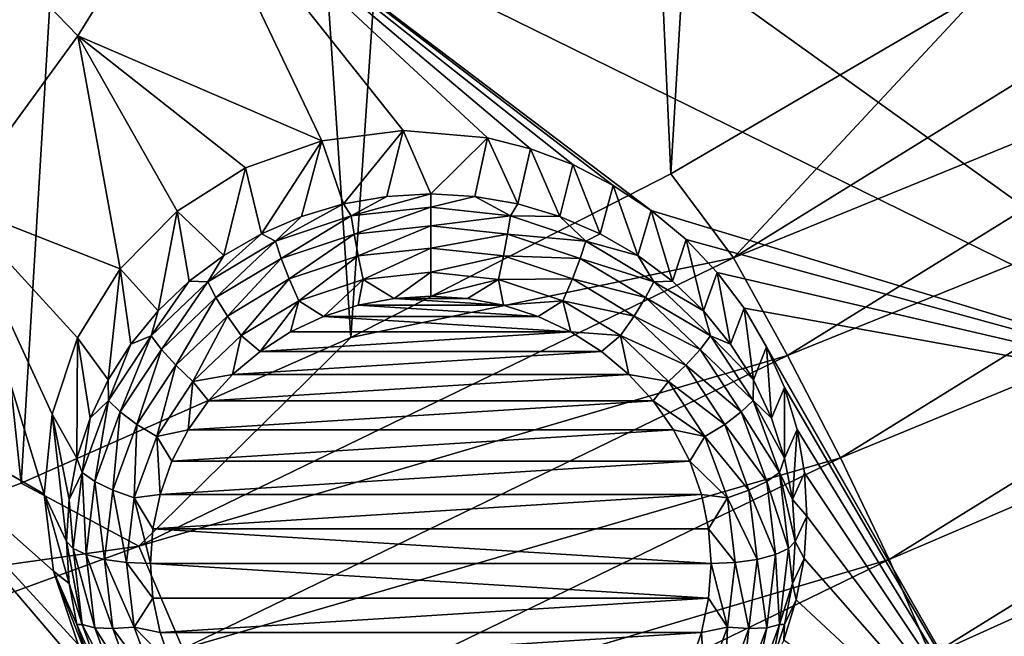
# Model space of a CAD drawing. Header units: metres. Extents: x -24 to 24, y -256 to 25.
# Tile 58 of 256: x 8.74 to 12.22, y -241.97 to -239.8. Entities that reach past the tile are written whole.
import ezdxf

# ---------------------------------------------------------------- set-up
doc = ezdxf.new("R2010")
doc.units = ezdxf.units.M
doc.layers.add('solid_DOMO_KURZ_SW0002', color=7, linetype='CONTINUOUS')

msp = doc.modelspace()

# ---------------------------------------------------------------- linework, layer by layer
at = {"layer": 'solid_DOMO_KURZ_SW0002'}
for points in [[(11.700632, -229.286209, 175.78566), (10.602517, -230.708878, 176.247604), (11.040858, -240.339691, 179.279007)], [(11.700632, -229.286209, 175.78566), (11.040858, -240.339691, 179.279007), (12.133019, -239.700943, 179.063797)], [(10.602517, -230.708878, 176.247604), (9.314001, -231.979187, 176.662155), (9.910913, -240.917206, 179.47403)], [(10.602517, -230.708878, 176.247604), (9.910913, -240.917206, 179.47403), (11.040858, -240.339691, 179.279007)], [(9.314001, -231.979187, 176.662155), (7.85866, -233.07399, 177.020981), (8.747462, -241.431335, 179.64798)], [(9.314001, -231.979187, 176.662155), (8.747462, -241.431335, 179.64798), (9.910913, -240.917206, 179.47403)], [(7.85866, -233.07399, 177.020981), (7.553982, -241.880569, 179.800247), (8.747462, -241.431335, 179.64798)], [(13.286544, -241.170624, 136.550781), (9.335132, -239.228912, 136.470642), (9.675001, -238.581375, 136.266464)], [(14.030229, -239.594742, 136.053894), (13.286544, -241.170624, 136.550781), (9.675001, -238.581375, 136.266464)], [(8.580786, -239.473785, 137.080795), (9.335132, -239.228912, 136.470642), (8.947693, -239.851654, 136.666992)], [(9.808752, -240.222717, 136.644531), (8.947693, -239.851654, 136.666992), (9.335132, -239.228912, 136.470642)], [(10.971951, -240.468475, 136.573013), (9.335132, -239.228912, 136.470642), (13.286544, -241.170624, 136.550781)], [(10.095893, -240.186218, 136.601639), (9.808752, -240.222717, 136.644531), (9.335132, -239.228912, 136.470642)], [(10.394333, -240.212311, 136.573242), (10.095893, -240.186218, 136.601639), (9.335132, -239.228912, 136.470642)], [(10.545276, -240.250671, 136.565475), (10.394333, -240.212311, 136.573242), (9.335132, -239.228912, 136.470642)], [(10.694513, -240.306732, 136.562668), (10.545276, -240.250671, 136.565475), (9.335132, -239.228912, 136.470642)], [(10.837928, -240.379852, 136.56517), (10.694513, -240.306732, 136.562668), (9.335132, -239.228912, 136.470642)], [(10.971951, -240.468475, 136.573013), (10.837928, -240.379852, 136.56517), (9.335132, -239.228912, 136.470642)], [(11.261675, -240.6353, 179.338104), (13.235874, -239.414108, 178.926651), (12.133019, -239.700943, 179.063797)], [(13.460797, -239.738922, 178.924316), (13.235874, -239.414108, 178.926651), (11.261675, -240.6353, 179.338104)], [(8.580786, -239.473785, 137.080795), (8.947693, -239.851654, 136.666992), (8.514648, -240.446472, 136.854538)], [(11.261675, -240.6353, 179.338104), (12.133019, -239.700943, 179.063797), (11.040858, -240.339691, 179.279007)], [(11.453058, -240.980911, 179.343201), (13.460797, -239.738922, 178.924316), (11.261675, -240.6353, 179.338104)], [(13.680075, -240.07933, 178.851334), (13.460797, -239.738922, 178.924316), (11.453058, -240.980911, 179.343201)], [(9.096699, -240.673996, 136.833908), (8.514648, -240.446472, 136.854538), (8.947693, -239.851654, 136.666992)], [(9.29848, -240.470535, 136.763611), (9.096699, -240.673996, 136.833908), (8.947693, -239.851654, 136.666992)], [(9.539886, -240.318344, 136.699371), (9.29848, -240.470535, 136.763611), (8.947693, -239.851654, 136.666992)], [(9.808752, -240.222717, 136.644531), (9.539886, -240.318344, 136.699371), (8.947693, -239.851654, 136.666992)], [(11.639638, -241.34169, 179.277512), (13.680075, -240.07933, 178.851334), (11.453058, -240.980911, 179.343201)], [(13.88184, -240.419403, 178.704193), (13.680075, -240.07933, 178.851334), (11.639638, -241.34169, 179.277512)], [(9.885784, -240.445572, 136.135788), (9.808752, -240.222717, 136.644531), (10.095893, -240.186218, 136.601639)], [(9.885784, -240.445572, 136.135788), (10.095893, -240.186218, 136.601639), (10.038568, -240.418869, 136.127365)], [(10.038568, -240.418869, 136.127365), (10.095893, -240.186218, 136.601639), (10.193614, -240.409927, 136.124542)], [(10.193614, -240.409927, 136.124542), (10.095893, -240.186218, 136.601639), (10.394333, -240.212311, 136.573242)], [(10.193614, -240.409927, 136.124542), (10.394333, -240.212311, 136.573242), (10.34866, -240.418869, 136.127365)], [(10.34866, -240.418869, 136.127365), (10.394333, -240.212311, 136.573242), (10.501445, -240.445572, 136.135788)], [(10.501445, -240.445572, 136.135788), (10.394333, -240.212311, 136.573242), (10.545276, -240.250671, 136.565475)], [(9.595843, -240.550446, 136.168854), (9.539886, -240.318344, 136.699371), (9.808752, -240.222717, 136.644531)], [(9.595843, -240.550446, 136.168854), (9.808752, -240.222717, 136.644531), (9.737488, -240.489655, 136.149673)], [(9.737488, -240.489655, 136.149673), (9.808752, -240.222717, 136.644531), (9.885784, -240.445572, 136.135788)], [(10.501445, -240.445572, 136.135788), (10.545276, -240.250671, 136.565475), (10.64974, -240.489655, 136.149673)], [(10.64974, -240.489655, 136.149673), (10.545276, -240.250671, 136.565475), (10.694513, -240.306732, 136.562668)], [(10.64974, -240.489655, 136.149673), (10.694513, -240.306732, 136.562668), (10.791385, -240.550446, 136.168854)], [(10.791385, -240.550446, 136.168854), (10.694513, -240.306732, 136.562668), (10.837928, -240.379852, 136.56517)], [(9.462915, -240.62709, 136.193008), (9.29848, -240.470535, 136.763611), (9.539886, -240.318344, 136.699371)], [(9.462915, -240.62709, 136.193008), (9.539886, -240.318344, 136.699371), (9.595843, -240.550446, 136.168854)], [(11.261675, -240.6353, 179.338104), (11.040858, -240.339691, 179.279007), (9.910913, -240.917206, 179.47403)], [(10.791385, -240.550446, 136.168854), (10.837928, -240.379852, 136.56517), (10.924313, -240.62709, 136.193008)], [(10.924313, -240.62709, 136.193008), (10.837928, -240.379852, 136.56517), (10.971951, -240.468475, 136.573013)], [(9.912676, -240.487427, 136.063049), (9.885784, -240.445572, 136.135788), (10.038568, -240.418869, 136.127365)], [(9.912676, -240.487427, 136.063049), (10.038568, -240.418869, 136.127365), (10.193614, -240.409927, 136.124542)], [(10.193614, -240.457245, 136.053543), (9.912676, -240.487427, 136.063049), (10.193614, -240.409927, 136.124542)], [(10.193614, -240.457245, 136.053543), (10.193614, -240.409927, 136.124542), (10.34866, -240.418869, 136.127365)], [(10.474552, -240.487427, 136.063049), (10.193614, -240.457245, 136.053543), (10.34866, -240.418869, 136.127365)], [(10.474552, -240.487427, 136.063049), (10.34866, -240.418869, 136.127365), (10.501445, -240.445572, 136.135788)], [(11.811316, -241.700607, 179.137115), (13.88184, -240.419403, 178.704193), (11.639638, -241.34169, 179.277512)], [(14.054807, -240.741638, 178.486633), (13.88184, -240.419403, 178.704193), (11.811316, -241.700607, 179.137115)], [(8.829217, -241.469574, 137.041351), (8.038203, -241.01033, 137.032318), (8.514648, -240.446472, 136.854538)], [(8.856812, -241.187683, 136.976135), (8.829217, -241.469574, 137.041351), (8.514648, -240.446472, 136.854538)], [(8.946834, -240.917892, 136.906082), (8.856812, -241.187683, 136.976135), (8.514648, -240.446472, 136.854538)], [(9.096699, -240.673996, 136.833908), (8.946834, -240.917892, 136.906082), (8.514648, -240.446472, 136.854538)], [(9.645824, -240.576477, 136.091141), (9.737488, -240.489655, 136.149673), (9.885784, -240.445572, 136.135788)], [(9.912676, -240.487427, 136.063049), (9.645824, -240.576477, 136.091141), (9.885784, -240.445572, 136.135788)], [(10.474552, -240.487427, 136.063049), (10.501445, -240.445572, 136.135788), (10.64974, -240.489655, 136.149673)], [(9.230809, -240.823196, 136.254852), (9.096699, -240.673996, 136.833908), (9.29848, -240.470535, 136.763611)], [(9.230809, -240.823196, 136.254852), (9.29848, -240.470535, 136.763611), (9.340643, -240.718445, 136.221817)], [(9.340643, -240.718445, 136.221817), (9.29848, -240.470535, 136.763611), (9.462915, -240.62709, 136.193008)], [(9.645824, -240.576477, 136.091141), (9.595843, -240.550446, 136.168854), (9.737488, -240.489655, 136.149673)], [(9.665827, -240.637802, 136.03476), (9.645824, -240.576477, 136.091141), (9.912676, -240.487427, 136.063049)], [(9.922935, -240.552002, 136.007721), (9.665827, -240.637802, 136.03476), (9.912676, -240.487427, 136.063049)], [(9.922935, -240.552002, 136.007721), (9.912676, -240.487427, 136.063049), (10.193614, -240.457245, 136.053543)], [(10.193614, -240.522919, 135.998535), (9.922935, -240.552002, 136.007721), (10.193614, -240.457245, 136.053543)], [(10.193614, -240.522919, 135.998535), (10.193614, -240.457245, 136.053543), (10.474552, -240.487427, 136.063049)], [(10.464294, -240.552002, 136.007721), (10.193614, -240.522919, 135.998535), (10.474552, -240.487427, 136.063049)], [(10.464294, -240.552002, 136.007721), (10.474552, -240.487427, 136.063049), (10.741404, -240.576477, 136.091141)], [(10.741404, -240.576477, 136.091141), (10.474552, -240.487427, 136.063049), (10.64974, -240.489655, 136.149673)], [(10.741404, -240.576477, 136.091141), (10.64974, -240.489655, 136.149673), (10.791385, -240.550446, 136.168854)], [(10.924313, -240.62709, 136.193008), (10.971951, -240.468475, 136.573013), (11.046585, -240.718445, 136.221817)], [(11.094687, -240.57132, 136.58606), (10.971951, -240.468475, 136.573013), (13.286544, -241.170624, 136.550781)], [(11.046585, -240.718445, 136.221817), (10.971951, -240.468475, 136.573013), (11.094687, -240.57132, 136.58606)], [(9.937315, -240.628998, 135.973038), (9.922935, -240.552002, 136.007721), (10.193614, -240.522919, 135.998535)], [(10.193614, -240.601456, 135.964355), (9.937315, -240.628998, 135.973038), (10.193614, -240.522919, 135.998535)], [(10.193614, -240.601456, 135.964355), (10.193614, -240.522919, 135.998535), (10.464294, -240.552002, 136.007721)], [(9.406443, -240.71994, 136.136368), (9.462915, -240.62709, 136.193008), (9.595843, -240.550446, 136.168854)], [(9.645824, -240.576477, 136.091141), (9.406443, -240.71994, 136.136368), (9.595843, -240.550446, 136.168854)], [(9.693868, -240.710251, 135.998657), (9.665827, -240.637802, 136.03476), (9.922935, -240.552002, 136.007721)], [(9.937315, -240.628998, 135.973038), (9.693868, -240.710251, 135.998657), (9.922935, -240.552002, 136.007721)], [(10.449913, -240.628998, 135.973038), (10.193614, -240.601456, 135.964355), (10.464294, -240.552002, 136.007721)], [(10.449913, -240.628998, 135.973038), (10.464294, -240.552002, 136.007721), (10.721401, -240.637802, 136.03476)], [(10.721401, -240.637802, 136.03476), (10.464294, -240.552002, 136.007721), (10.741404, -240.576477, 136.091141)], [(10.741404, -240.576477, 136.091141), (10.791385, -240.550446, 136.168854), (10.924313, -240.62709, 136.193008)], [(9.435185, -240.776016, 136.078339), (9.406443, -240.71994, 136.136368), (9.645824, -240.576477, 136.091141)], [(9.665827, -240.637802, 136.03476), (9.435185, -240.776016, 136.078339), (9.645824, -240.576477, 136.091141)], [(10.721401, -240.637802, 136.03476), (10.741404, -240.576477, 136.091141), (10.980785, -240.71994, 136.136368)], [(10.980785, -240.71994, 136.136368), (10.741404, -240.576477, 136.091141), (10.924313, -240.62709, 136.193008)], [(11.046585, -240.718445, 136.221817), (11.094687, -240.57132, 136.58606), (11.15642, -240.823196, 136.254852)], [(11.204442, -240.686905, 136.60408), (11.094687, -240.57132, 136.58606), (13.286544, -241.170624, 136.550781)], [(11.15642, -240.823196, 136.254852), (11.094687, -240.57132, 136.58606), (11.204442, -240.686905, 136.60408)], [(9.406443, -240.71994, 136.136368), (9.340643, -240.718445, 136.221817), (9.462915, -240.62709, 136.193008)], [(9.937315, -240.628998, 135.973038), (9.727659, -240.787903, 135.985733), (9.693868, -240.710251, 135.998657)], [(9.937315, -240.628998, 135.973038), (9.954645, -240.712143, 135.961853), (9.727659, -240.787903, 135.985733)], [(10.193614, -240.601456, 135.964355), (9.954645, -240.712143, 135.961853), (9.937315, -240.628998, 135.973038)], [(10.193614, -240.601456, 135.964355), (10.193614, -240.686462, 135.953751), (9.954645, -240.712143, 135.961853)], [(10.449913, -240.628998, 135.973038), (10.193614, -240.686462, 135.953751), (10.193614, -240.601456, 135.964355)], [(10.449913, -240.628998, 135.973038), (10.432583, -240.712143, 135.961853), (10.193614, -240.686462, 135.953751)], [(10.693361, -240.710251, 135.998657), (10.432583, -240.712143, 135.961853), (10.449913, -240.628998, 135.973038)], [(10.693361, -240.710251, 135.998657), (10.449913, -240.628998, 135.973038), (10.721401, -240.637802, 136.03476)], [(10.980785, -240.71994, 136.136368), (10.924313, -240.62709, 136.193008), (11.046585, -240.718445, 136.221817)], [(9.162776, -241.653, 179.682388), (11.261675, -240.6353, 179.338104), (9.910913, -240.917206, 179.47403)], [(11.453058, -240.980911, 179.343201), (11.261675, -240.6353, 179.338104), (9.162776, -241.653, 179.682388)], [(9.475479, -240.841125, 136.039917), (9.435185, -240.776016, 136.078339), (9.665827, -240.637802, 136.03476)], [(9.693868, -240.710251, 135.998657), (9.475479, -240.841125, 136.039917), (9.665827, -240.637802, 136.03476)], [(10.693361, -240.710251, 135.998657), (10.721401, -240.637802, 136.03476), (10.952043, -240.776016, 136.078339)], [(10.952043, -240.776016, 136.078339), (10.721401, -240.637802, 136.03476), (10.980785, -240.71994, 136.136368)], [(9.054657, -241.066589, 136.331589), (8.946834, -240.917892, 136.906082), (9.096699, -240.673996, 136.833908)], [(9.054657, -241.066589, 136.331589), (9.096699, -240.673996, 136.833908), (9.135015, -240.939819, 136.291611)], [(9.135015, -240.939819, 136.291611), (9.096699, -240.673996, 136.833908), (9.230809, -240.823196, 136.254852)], [(9.954645, -240.712143, 135.961853), (10.193614, -240.686462, 135.953751), (10.064445, -240.778992, 135.970123)], [(10.193614, -240.686462, 135.953751), (10.193616, -240.77092, 135.967575), (10.064445, -240.778992, 135.970123)], [(10.193614, -240.686462, 135.953751), (10.432583, -240.712143, 135.961853), (10.193616, -240.77092, 135.967575)], [(11.15642, -240.823196, 136.254852), (11.204442, -240.686905, 136.60408), (11.252213, -240.939819, 136.291611)], [(11.299683, -240.813583, 136.62674), (11.204442, -240.686905, 136.60408), (13.286544, -241.170624, 136.550781)], [(11.252213, -240.939819, 136.291611), (11.204442, -240.686905, 136.60408), (11.299683, -240.813583, 136.62674)], [(9.206532, -240.910599, 136.196472), (9.230809, -240.823196, 136.254852), (9.340643, -240.718445, 136.221817)], [(9.406443, -240.71994, 136.136368), (9.206532, -240.910599, 136.196472), (9.340643, -240.718445, 136.221817)], [(9.242575, -240.959717, 136.136261), (9.206532, -240.910599, 136.196472), (9.406443, -240.71994, 136.136368)], [(9.435185, -240.776016, 136.078339), (9.242575, -240.959717, 136.136261), (9.406443, -240.71994, 136.136368)], [(9.693868, -240.710251, 135.998657), (9.524038, -240.909912, 136.0242), (9.475479, -240.841125, 136.039917)], [(9.693868, -240.710251, 135.998657), (9.727659, -240.787903, 135.985733), (9.524038, -240.909912, 136.0242)], [(9.727659, -240.787903, 135.985733), (9.954645, -240.712143, 135.961853), (9.814939, -240.842789, 135.990234)], [(9.954645, -240.712143, 135.961853), (9.9375, -240.803085, 135.977722), (9.814939, -240.842789, 135.990234)], [(9.954645, -240.712143, 135.961853), (10.064445, -240.778992, 135.970123), (9.9375, -240.803085, 135.977722)], [(10.432583, -240.712143, 135.961853), (10.322786, -240.778992, 135.970123), (10.193616, -240.77092, 135.967575)], [(10.432583, -240.712143, 135.961853), (10.449733, -240.803085, 135.977722), (10.322786, -240.778992, 135.970123)], [(10.693361, -240.710251, 135.998657), (10.659569, -240.787903, 135.985733), (10.432583, -240.712143, 135.961853)], [(10.432583, -240.712143, 135.961853), (10.659569, -240.787903, 135.985733), (10.449733, -240.803085, 135.977722)], [(10.911749, -240.841125, 136.039917), (10.659569, -240.787903, 135.985733), (10.693361, -240.710251, 135.998657)], [(10.911749, -240.841125, 136.039917), (10.693361, -240.710251, 135.998657), (10.952043, -240.776016, 136.078339)], [(10.952043, -240.776016, 136.078339), (10.980785, -240.71994, 136.136368), (11.180696, -240.910599, 136.196472)], [(10.980785, -240.71994, 136.136368), (11.046585, -240.718445, 136.221817), (11.15642, -240.823196, 136.254852)], [(11.180696, -240.910599, 136.196472), (10.980785, -240.71994, 136.136368), (11.15642, -240.823196, 136.254852)], [(11.95849, -242.039124, 178.925369), (14.054807, -240.741638, 178.486633), (11.811316, -241.700607, 179.137115)], [(14.190217, -241.029724, 178.209641), (14.054807, -240.741638, 178.486633), (11.95849, -242.039124, 178.925369)], [(9.293101, -241.01506, 136.094757), (9.242575, -240.959717, 136.136261), (9.435185, -240.776016, 136.078339)], [(9.475479, -240.841125, 136.039917), (9.293101, -241.01506, 136.094757), (9.435185, -240.776016, 136.078339)], [(9.524038, -240.909912, 136.0242), (9.727659, -240.787903, 135.985733), (9.591232, -240.966019, 136.029099)], [(9.727659, -240.787903, 135.985733), (9.698849, -240.8974, 136.007462), (9.591232, -240.966019, 136.029099)], [(9.727659, -240.787903, 135.985733), (9.814939, -240.842789, 135.990234), (9.698849, -240.8974, 136.007462)], [(9.814939, -240.842789, 135.990234), (9.9375, -240.803085, 135.977722), (10.572294, -240.842789, 135.990234)], [(9.9375, -240.803085, 135.977722), (10.064445, -240.778992, 135.970123), (10.449733, -240.803085, 135.977722)], [(9.9375, -240.803085, 135.977722), (10.449733, -240.803085, 135.977722), (10.572294, -240.842789, 135.990234)], [(10.064445, -240.778992, 135.970123), (10.193616, -240.77092, 135.967575), (10.322786, -240.778992, 135.970123)], [(10.064445, -240.778992, 135.970123), (10.322786, -240.778992, 135.970123), (10.449733, -240.803085, 135.977722)], [(10.659569, -240.787903, 135.985733), (10.572294, -240.842789, 135.990234), (10.449733, -240.803085, 135.977722)], [(10.659569, -240.787903, 135.985733), (10.688383, -240.8974, 136.007462), (10.572294, -240.842789, 135.990234)], [(10.659569, -240.787903, 135.985733), (10.86319, -240.909912, 136.0242), (10.688383, -240.8974, 136.007462)], [(10.911749, -240.841125, 136.039917), (10.86319, -240.909912, 136.0242), (10.659569, -240.787903, 135.985733)], [(10.911749, -240.841125, 136.039917), (10.952043, -240.776016, 136.078339), (11.144653, -240.959717, 136.136261)], [(11.144653, -240.959717, 136.136261), (10.952043, -240.776016, 136.078339), (11.180696, -240.910599, 136.196472)], [(9.206532, -240.910599, 136.196472), (9.135015, -240.939819, 136.291611), (9.230809, -240.823196, 136.254852)], [(11.180696, -240.910599, 136.196472), (11.15642, -240.823196, 136.254852), (11.252213, -240.939819, 136.291611)], [(11.252213, -240.939819, 136.291611), (11.299683, -240.813583, 136.62674), (11.332571, -241.066589, 136.331589)], [(11.299683, -240.813583, 136.62674), (13.286544, -241.170624, 136.550781), (12.349112, -242.649536, 137.017075)], [(11.37913, -240.94957, 136.653641), (11.299683, -240.813583, 136.62674), (12.349112, -242.649536, 137.017075)], [(11.332571, -241.066589, 136.331589), (11.299683, -240.813583, 136.62674), (11.37913, -240.94957, 136.653641)], [(9.475479, -240.841125, 136.039917), (9.353992, -241.072098, 136.075333), (9.293101, -241.01506, 136.094757)], [(9.475479, -240.841125, 136.039917), (9.524038, -240.909912, 136.0242), (9.353992, -241.072098, 136.075333)], [(9.698849, -240.8974, 136.007462), (9.814939, -240.842789, 135.990234), (10.688383, -240.8974, 136.007462)], [(9.814939, -240.842789, 135.990234), (10.572294, -240.842789, 135.990234), (10.688383, -240.8974, 136.007462)], [(11.094127, -241.01506, 136.094757), (10.86319, -240.909912, 136.0242), (10.911749, -240.841125, 136.039917)], [(11.094127, -241.01506, 136.094757), (10.911749, -240.841125, 136.039917), (11.144653, -240.959717, 136.136261)], [(9.591232, -240.966019, 136.029099), (10.688383, -240.8974, 136.007462), (10.796, -240.966019, 136.029099)], [(9.591232, -240.966019, 136.029099), (9.698849, -240.8974, 136.007462), (10.688383, -240.8974, 136.007462)], [(10.86319, -240.909912, 136.0242), (10.796, -240.966019, 136.029099), (10.688383, -240.8974, 136.007462)], [(9.162776, -241.653, 179.682388), (9.910913, -240.917206, 179.47403), (8.747462, -241.431335, 179.64798)], [(8.944697, -241.343109, 136.418777), (8.856812, -241.187683, 136.976135), (8.946834, -240.917892, 136.906082)], [(8.944697, -241.343109, 136.418777), (8.946834, -240.917892, 136.906082), (8.990908, -241.201675, 136.374176)], [(8.990908, -241.201675, 136.374176), (8.946834, -240.917892, 136.906082), (9.054657, -241.066589, 136.331589)], [(9.056118, -241.138901, 136.268463), (9.054657, -241.066589, 136.331589), (9.135015, -240.939819, 136.291611)], [(9.206532, -240.910599, 136.196472), (9.056118, -241.138901, 136.268463), (9.135015, -240.939819, 136.291611)], [(9.097653, -241.179688, 136.205627), (9.056118, -241.138901, 136.268463), (9.206532, -240.910599, 136.196472)], [(9.242575, -240.959717, 136.136261), (9.097653, -241.179688, 136.205627), (9.206532, -240.910599, 136.196472)], [(9.353992, -241.072098, 136.075333), (9.524038, -240.909912, 136.0242), (9.493939, -241.047424, 136.054764)], [(9.524038, -240.909912, 136.0242), (9.591232, -240.966019, 136.029099), (9.493939, -241.047424, 136.054764)], [(10.86319, -240.909912, 136.0242), (10.893292, -241.04744, 136.054764), (10.796, -240.966019, 136.029099)], [(10.86319, -240.909912, 136.0242), (11.033236, -241.072098, 136.075333), (10.893292, -241.04744, 136.054764)], [(11.094127, -241.01506, 136.094757), (11.033236, -241.072098, 136.075333), (10.86319, -240.909912, 136.0242)], [(11.144653, -240.959717, 136.136261), (11.180696, -240.910599, 136.196472), (11.33111, -241.138901, 136.268463)], [(11.180696, -240.910599, 136.196472), (11.252213, -240.939819, 136.291611), (11.332571, -241.066589, 136.331589)], [(11.33111, -241.138901, 136.268463), (11.180696, -240.910599, 136.196472), (11.332571, -241.066589, 136.331589)], [(9.155879, -241.223343, 136.160431), (9.097653, -241.179688, 136.205627), (9.242575, -240.959717, 136.136261)], [(9.293101, -241.01506, 136.094757), (9.155879, -241.223343, 136.160431), (9.242575, -240.959717, 136.136261)], [(9.493939, -241.047424, 136.054764), (10.796, -240.966019, 136.029099), (10.893292, -241.04744, 136.054764)], [(9.493939, -241.047424, 136.054764), (9.591232, -240.966019, 136.029099), (10.796, -240.966019, 136.029099)], [(11.094127, -241.01506, 136.094757), (11.144653, -240.959717, 136.136261), (11.289575, -241.179688, 136.205627)], [(11.289575, -241.179688, 136.205627), (11.144653, -240.959717, 136.136261), (11.33111, -241.138901, 136.268463)], [(11.332571, -241.066589, 136.331589), (11.37913, -240.94957, 136.653641), (11.39632, -241.201675, 136.374176)], [(11.44173, -241.092987, 136.684311), (11.37913, -240.94957, 136.653641), (12.349112, -242.649536, 137.017075)], [(11.39632, -241.201675, 136.374176), (11.37913, -240.94957, 136.653641), (11.44173, -241.092987, 136.684311)], [(9.088284, -242.238968, 137.186157), (7.520795, -241.540329, 137.199417), (8.038203, -241.01033, 137.032318)], [(8.861588, -241.741943, 137.098007), (8.038203, -241.01033, 137.032318), (8.829217, -241.469574, 137.041351)], [(8.948499, -241.999756, 137.146317), (9.088284, -242.238968, 137.186157), (8.038203, -241.01033, 137.032318)], [(8.861588, -241.741943, 137.098007), (8.948499, -241.999756, 137.146317), (8.038203, -241.01033, 137.032318)], [(9.318498, -242.015945, 179.693741), (11.453058, -240.980911, 179.343201), (9.162776, -241.653, 179.682388)], [(11.639638, -241.34169, 179.277512), (11.453058, -240.980911, 179.343201), (9.318498, -242.015945, 179.693741)], [(9.293101, -241.01506, 136.094757), (9.226048, -241.266296, 136.136566), (9.155879, -241.223343, 136.160431)], [(9.293101, -241.01506, 136.094757), (9.353992, -241.072098, 136.075333), (9.226048, -241.266296, 136.136566)], [(9.353992, -241.072098, 136.075333), (9.493939, -241.047424, 136.054764), (9.408628, -241.140259, 136.08403)], [(9.408628, -241.140259, 136.08403), (9.493939, -241.047424, 136.054764), (10.893292, -241.04744, 136.054764)], [(9.408628, -241.140259, 136.08403), (10.893292, -241.04744, 136.054764), (10.978602, -241.140259, 136.08403)], [(11.033236, -241.072098, 136.075333), (10.978602, -241.140259, 136.08403), (10.893292, -241.04744, 136.054764)], [(11.231349, -241.223343, 136.160431), (11.033236, -241.072098, 136.075333), (11.094127, -241.01506, 136.094757)], [(11.231349, -241.223343, 136.160431), (11.094127, -241.01506, 136.094757), (11.289575, -241.179688, 136.205627)], [(12.07371, -242.340088, 178.652969), (14.190217, -241.029724, 178.209641), (11.95849, -242.039124, 178.925369)], [(14.283277, -241.271225, 177.889664), (14.190217, -241.029724, 178.209641), (12.07371, -242.340088, 178.652969)], [(9.056118, -241.138901, 136.268463), (8.990908, -241.201675, 136.374176), (9.054657, -241.066589, 136.331589)], [(9.226048, -241.266296, 136.136566), (9.353992, -241.072098, 136.075333), (9.336743, -241.242935, 136.116409)], [(9.353992, -241.072098, 136.075333), (9.408628, -241.140259, 136.08403), (9.336743, -241.242935, 136.116409)], [(11.033236, -241.072098, 136.075333), (11.16118, -241.266296, 136.136566), (10.978602, -241.140259, 136.08403)], [(11.231349, -241.223343, 136.160431), (11.16118, -241.266296, 136.136566), (11.033236, -241.072098, 136.075333)], [(11.33111, -241.138901, 136.268463), (11.332571, -241.066589, 136.331589), (11.39632, -241.201675, 136.374176)], [(11.39632, -241.201675, 136.374176), (11.44173, -241.092987, 136.684311), (11.442532, -241.343109, 136.418777)], [(11.486664, -241.241867, 136.718216), (11.44173, -241.092987, 136.684311), (12.349112, -242.649536, 137.017075)], [(11.442532, -241.343109, 136.418777), (11.44173, -241.092987, 136.684311), (11.486664, -241.241867, 136.718216)], [(9.056118, -241.138901, 136.268463), (8.962743, -241.393402, 136.348709), (8.990908, -241.201675, 136.374176)], [(9.007688, -241.424896, 136.282928), (8.962743, -241.393402, 136.348709), (9.056118, -241.138901, 136.268463)], [(9.097653, -241.179688, 136.205627), (9.007688, -241.424896, 136.282928), (9.056118, -241.138901, 136.268463)], [(9.336743, -241.242935, 136.116409), (10.978602, -241.140259, 136.08403), (11.050488, -241.24295, 136.116409)], [(9.336743, -241.242935, 136.116409), (9.408628, -241.140259, 136.08403), (10.978602, -241.140259, 136.08403)], [(11.16118, -241.266296, 136.136566), (11.050488, -241.24295, 136.116409), (10.978602, -241.140259, 136.08403)], [(11.289575, -241.179688, 136.205627), (11.33111, -241.138901, 136.268463), (11.424485, -241.393402, 136.348709)], [(11.33111, -241.138901, 136.268463), (11.39632, -241.201675, 136.374176), (11.442532, -241.343109, 136.418777)], [(11.424485, -241.393402, 136.348709), (11.33111, -241.138901, 136.268463), (11.442532, -241.343109, 136.418777)], [(9.070694, -241.455521, 136.233627), (9.007688, -241.424896, 136.282928), (9.097653, -241.179688, 136.205627)], [(9.155879, -241.223343, 136.160431), (9.070694, -241.455521, 136.233627), (9.097653, -241.179688, 136.205627)], [(11.231349, -241.223343, 136.160431), (11.289575, -241.179688, 136.205627), (11.37954, -241.424896, 136.282928)], [(11.37954, -241.424896, 136.282928), (11.289575, -241.179688, 136.205627), (11.424485, -241.393402, 136.348709)], [(8.90732, -241.636688, 136.511337), (8.829217, -241.469574, 137.041351), (8.856812, -241.187683, 136.976135)], [(8.916698, -241.488815, 136.464722), (8.90732, -241.636688, 136.511337), (8.856812, -241.187683, 136.976135)], [(8.916698, -241.488815, 136.464722), (8.856812, -241.187683, 136.976135), (8.944697, -241.343109, 136.418777)], [(8.962743, -241.393402, 136.348709), (8.944697, -241.343109, 136.418777), (8.990908, -241.201675, 136.374176)], [(9.155879, -241.223343, 136.160431), (9.146623, -241.482773, 136.204819), (9.070694, -241.455521, 136.233627)], [(9.155879, -241.223343, 136.160431), (9.226048, -241.266296, 136.136566), (9.146623, -241.482773, 136.204819)], [(9.226048, -241.266296, 136.136566), (9.336743, -241.242935, 136.116409), (9.279541, -241.353683, 136.151321)], [(9.279541, -241.353683, 136.151321), (9.336743, -241.242935, 136.116409), (11.050488, -241.24295, 136.116409)], [(9.279541, -241.353683, 136.151321), (11.050488, -241.24295, 136.116409), (11.107688, -241.353683, 136.151321)], [(11.16118, -241.266296, 136.136566), (11.107688, -241.353683, 136.151321), (11.050488, -241.24295, 136.116409)], [(11.316535, -241.455521, 136.233627), (11.16118, -241.266296, 136.136566), (11.231349, -241.223343, 136.160431)], [(11.316535, -241.455521, 136.233627), (11.231349, -241.223343, 136.160431), (11.37954, -241.424896, 136.282928)], [(11.442532, -241.343109, 136.418777), (11.486664, -241.241867, 136.718216), (11.47053, -241.488815, 136.464722)], [(11.47053, -241.488815, 136.464722), (11.486664, -241.241867, 136.718216), (11.513352, -241.39415, 136.754791)], [(11.513352, -241.39415, 136.754791), (11.486664, -241.241867, 136.718216), (12.349112, -242.649536, 137.017075)], [(9.146623, -241.482773, 136.204819), (9.226048, -241.266296, 136.136566), (9.237992, -241.470581, 136.188187)], [(9.226048, -241.266296, 136.136566), (9.279541, -241.353683, 136.151321), (9.237992, -241.470581, 136.188187)], [(11.16118, -241.266296, 136.136566), (11.240605, -241.482773, 136.204819), (11.107688, -241.353683, 136.151321)], [(11.316535, -241.455521, 136.233627), (11.240605, -241.482773, 136.204819), (11.16118, -241.266296, 136.136566)], [(12.152893, -242.590622, 178.336227), (14.283277, -241.271225, 177.889664), (12.07371, -242.340088, 178.652969)], [(12.152893, -242.590622, 178.336227), (14.333589, -241.459213, 177.54567), (14.283277, -241.271225, 177.889664)], [(8.962743, -241.393402, 136.348709), (8.916698, -241.488815, 136.464722), (8.944697, -241.343109, 136.418777)], [(9.237992, -241.470581, 136.188187), (11.107688, -241.353683, 136.151321), (11.149237, -241.470581, 136.188187)], [(9.237992, -241.470581, 136.188187), (9.279541, -241.353683, 136.151321), (11.107688, -241.353683, 136.151321)], [(9.470309, -242.393692, 179.634155), (11.639638, -241.34169, 179.277512), (9.318498, -242.015945, 179.693741)], [(11.811316, -241.700607, 179.137115), (11.639638, -241.34169, 179.277512), (9.470309, -242.393692, 179.634155)], [(11.240605, -241.482773, 136.204819), (11.149237, -241.470581, 136.188187), (11.107688, -241.353683, 136.151321)], [(11.424485, -241.393402, 136.348709), (11.442532, -241.343109, 136.418777), (11.47053, -241.488815, 136.464722)], [(8.962743, -241.393402, 136.348709), (8.931088, -241.661331, 136.433182), (8.916698, -241.488815, 136.464722)], [(8.962743, -241.393402, 136.348709), (8.977189, -241.683044, 136.364334), (8.931088, -241.661331, 136.433182)], [(9.007688, -241.424896, 136.282928), (8.977189, -241.683044, 136.364334), (8.962743, -241.393402, 136.348709)], [(11.37954, -241.424896, 136.282928), (11.424485, -241.393402, 136.348709), (11.45614, -241.661331, 136.433182)], [(11.424485, -241.393402, 136.348709), (11.479909, -241.636688, 136.511337), (11.45614, -241.661331, 136.433182)], [(11.424485, -241.393402, 136.348709), (11.47053, -241.488815, 136.464722), (11.479909, -241.636688, 136.511337)], [(11.47053, -241.488815, 136.464722), (11.513352, -241.39415, 136.754791), (11.521476, -241.54776, 136.793411)], [(11.521476, -241.54776, 136.793411), (11.513352, -241.39415, 136.754791), (12.349112, -242.649536, 137.017075)], [(9.007688, -241.424896, 136.282928), (9.041816, -241.699951, 136.310699), (8.977189, -241.683044, 136.364334)], [(9.070694, -241.455521, 136.233627), (9.041816, -241.699951, 136.310699), (9.007688, -241.424896, 136.282928)], [(11.316535, -241.455521, 136.233627), (11.37954, -241.424896, 136.282928), (11.410039, -241.683044, 136.364334)], [(11.37954, -241.424896, 136.282928), (11.45614, -241.661331, 136.433182), (11.410039, -241.683044, 136.364334)], [(9.162776, -241.653, 179.682388), (8.747462, -241.431335, 179.64798), (7.553982, -241.880569, 179.800247)], [(9.070694, -241.455521, 136.233627), (9.119698, -241.710678, 136.276688), (9.041816, -241.699951, 136.310699)], [(9.070694, -241.455521, 136.233627), (9.146623, -241.482773, 136.204819), (9.119698, -241.710678, 136.276688)], [(11.316535, -241.455521, 136.233627), (11.345413, -241.699951, 136.310699), (11.240605, -241.482773, 136.204819)], [(11.316535, -241.455521, 136.233627), (11.410039, -241.683044, 136.364334), (11.345413, -241.699951, 136.310699)], [(12.152893, -242.590622, 178.336227), (12.195702, -242.783722, 177.994049), (14.333589, -241.459213, 177.54567)], [(14.333589, -241.459213, 177.54567), (12.195702, -242.783722, 177.994049), (13.351656, -242.241241, 177.432495)], [(8.916698, -241.784561, 136.557968), (8.861588, -241.741943, 137.098007), (8.829217, -241.469574, 137.041351)], [(8.90732, -241.636688, 136.511337), (8.916698, -241.784561, 136.557968), (8.829217, -241.469574, 137.041351)], [(8.916698, -241.488815, 136.464722), (8.931088, -241.661331, 136.433182), (8.90732, -241.636688, 136.511337)], [(9.146623, -241.482773, 136.204819), (9.2044, -241.714355, 136.265045), (9.119698, -241.710678, 136.276688)], [(9.146623, -241.482773, 136.204819), (9.237992, -241.470581, 136.188187), (9.212798, -241.591675, 136.226364)], [(9.146623, -241.482773, 136.204819), (9.212798, -241.591675, 136.226364), (9.2044, -241.714355, 136.265045)], [(9.212798, -241.591675, 136.226364), (11.149237, -241.470581, 136.188187), (11.174431, -241.59169, 136.226364)], [(9.212798, -241.591675, 136.226364), (9.237992, -241.470581, 136.188187), (11.149237, -241.470581, 136.188187)], [(11.240605, -241.482773, 136.204819), (11.174431, -241.59169, 136.226364), (11.149237, -241.470581, 136.188187)], [(11.240605, -241.482773, 136.204819), (11.26753, -241.710678, 136.276688), (11.174431, -241.59169, 136.226364)], [(11.240605, -241.482773, 136.204819), (11.345413, -241.699951, 136.310699), (11.26753, -241.710678, 136.276688)], [(11.47053, -241.488815, 136.464722), (11.521476, -241.54776, 136.793411), (11.479909, -241.636688, 136.511337)], [(9.281882, -242.453033, 137.216476), (9.950307, -245.231857, 137.831284), (7.520795, -241.540329, 137.199417)], [(8.384937, -243.284164, 137.480774), (7.520795, -241.540329, 137.199417), (9.950307, -245.231857, 137.831284)], [(9.088284, -242.238968, 137.186157), (9.281882, -242.453033, 137.216476), (7.520795, -241.540329, 137.199417)], [(11.479909, -241.636688, 136.511337), (11.521476, -241.54776, 136.793411), (11.51148, -241.696609, 136.832397)], [(11.51148, -241.696609, 136.832397), (11.521476, -241.54776, 136.793411), (12.349112, -242.649536, 137.017075)], [(9.212798, -241.591675, 136.226364), (11.182828, -241.714355, 136.265045), (9.2044, -241.714355, 136.265045)], [(9.212798, -241.591675, 136.226364), (11.174431, -241.59169, 136.226364), (11.182828, -241.714355, 136.265045)], [(11.174431, -241.59169, 136.226364), (11.26753, -241.710678, 136.276688), (11.182828, -241.714355, 136.265045)], [(8.962743, -241.929276, 136.51767), (8.916698, -241.784561, 136.557968), (8.90732, -241.636688, 136.511337)], [(8.931088, -241.661331, 136.433182), (8.962743, -241.929276, 136.51767), (8.90732, -241.636688, 136.511337)], [(11.45614, -241.661331, 136.433182), (11.479909, -241.636688, 136.511337), (11.47053, -241.784561, 136.557968)], [(11.47053, -241.784561, 136.557968), (11.479909, -241.636688, 136.511337), (11.51148, -241.696609, 136.832397)], [(6.962377, -242.456207, 179.955002), (9.162776, -241.653, 179.682388), (7.553982, -241.880569, 179.800247)], [(9.318498, -242.015945, 179.693741), (9.162776, -241.653, 179.682388), (6.962377, -242.456207, 179.955002)], [(9.007688, -241.941193, 136.445724), (8.962743, -241.929276, 136.51767), (8.931088, -241.661331, 136.433182)], [(9.007688, -241.941193, 136.445724), (8.931088, -241.661331, 136.433182), (8.977189, -241.683044, 136.364334)], [(11.410039, -241.683044, 136.364334), (11.45614, -241.661331, 136.433182), (11.424485, -241.929276, 136.51767)], [(11.424485, -241.929276, 136.51767), (11.45614, -241.661331, 136.433182), (11.47053, -241.784561, 136.557968)], [(9.070694, -241.944397, 136.387772), (9.007688, -241.941193, 136.445724), (8.977189, -241.683044, 136.364334)], [(9.070694, -241.944397, 136.387772), (8.977189, -241.683044, 136.364334), (9.041816, -241.699951, 136.310699)], [(9.041816, -241.699951, 136.310699), (9.119698, -241.710678, 136.276688), (9.146623, -241.938583, 136.348541)], [(9.070694, -241.944397, 136.387772), (9.041816, -241.699951, 136.310699), (9.146623, -241.938583, 136.348541)], [(9.609998, -242.768311, 179.49942), (11.811316, -241.700607, 179.137115), (9.470309, -242.393692, 179.634155)], [(11.95849, -242.039124, 178.925369), (11.811316, -241.700607, 179.137115), (9.609998, -242.768311, 179.49942)], [(11.316535, -241.944397, 136.387772), (11.26753, -241.710678, 136.276688), (11.345413, -241.699951, 136.310699)], [(11.316535, -241.944397, 136.387772), (11.345413, -241.699951, 136.310699), (11.37954, -241.941193, 136.445724)], [(11.345413, -241.699951, 136.310699), (11.410039, -241.683044, 136.364334), (11.37954, -241.941193, 136.445724)], [(11.37954, -241.941193, 136.445724), (11.410039, -241.683044, 136.364334), (11.424485, -241.929276, 136.51767)], [(11.47053, -241.784561, 136.557968), (11.51148, -241.696609, 136.832397), (11.483978, -241.842834, 136.872162)], [(11.483978, -241.842834, 136.872162), (11.51148, -241.696609, 136.832397), (12.349112, -242.649536, 137.017075)], [(8.990908, -242.071701, 136.648499), (8.948499, -241.999756, 137.146317), (8.861588, -241.741943, 137.098007)], [(8.944697, -241.930283, 136.603912), (8.990908, -242.071701, 136.648499), (8.861588, -241.741943, 137.098007)], [(8.916698, -241.784561, 136.557968), (8.944697, -241.930283, 136.603912), (8.861588, -241.741943, 137.098007)], [(9.119698, -241.710678, 136.276688), (9.2044, -241.714355, 136.265045), (9.212797, -241.837021, 136.303726)], [(9.146623, -241.938583, 136.348541), (9.119698, -241.710678, 136.276688), (9.212797, -241.837021, 136.303726)], [(9.2044, -241.714355, 136.265045), (11.182828, -241.714355, 136.265045), (11.17443, -241.837021, 136.303726)], [(9.2044, -241.714355, 136.265045), (11.17443, -241.837021, 136.303726), (9.212797, -241.837021, 136.303726)], [(11.240605, -241.938583, 136.348541), (11.17443, -241.837021, 136.303726), (11.182828, -241.714355, 136.265045)], [(11.26753, -241.710678, 136.276688), (11.240605, -241.938583, 136.348541), (11.182828, -241.714355, 136.265045)], [(11.316535, -241.944397, 136.387772), (11.240605, -241.938583, 136.348541), (11.26753, -241.710678, 136.276688)], [(8.962743, -241.929276, 136.51767), (8.944697, -241.930283, 136.603912), (8.916698, -241.784561, 136.557968)], [(11.424485, -241.929276, 136.51767), (11.47053, -241.784561, 136.557968), (11.442532, -241.930283, 136.603912)], [(11.442532, -241.930283, 136.603912), (11.47053, -241.784561, 136.557968), (11.483978, -241.842834, 136.872162)], [(9.146623, -241.938583, 136.348541), (9.212797, -241.837021, 136.303726), (9.237991, -241.958115, 136.341904)], [(9.212797, -241.837021, 136.303726), (11.17443, -241.837021, 136.303726), (9.237991, -241.958115, 136.341904)], [(9.237991, -241.958115, 136.341904), (11.17443, -241.837021, 136.303726), (11.149236, -241.958115, 136.341904)], [(11.240605, -241.938583, 136.348541), (11.149236, -241.958115, 136.341904), (11.17443, -241.837021, 136.303726)], [(11.439353, -241.984589, 136.912125), (11.483978, -241.842834, 136.872162), (12.349112, -242.649536, 137.017075)], [(11.442532, -241.930283, 136.603912), (11.483978, -241.842834, 136.872162), (11.439353, -241.984589, 136.912125)], [(8.962743, -241.929276, 136.51767), (9.056118, -242.183777, 136.597916), (8.944697, -241.930283, 136.603912)], [(9.056118, -242.183777, 136.597916), (8.990908, -242.071701, 136.648499), (8.944697, -241.930283, 136.603912)], [(9.097653, -242.186401, 136.523041), (9.056118, -242.183777, 136.597916), (8.962743, -241.929276, 136.51767)], [(9.007688, -241.941193, 136.445724), (9.097653, -242.186401, 136.523041), (8.962743, -241.929276, 136.51767)], [(9.155879, -242.176575, 136.460983), (9.097653, -242.186401, 136.523041), (9.007688, -241.941193, 136.445724)], [(9.070694, -241.944397, 136.387772), (9.155879, -242.176575, 136.460983), (9.007688, -241.941193, 136.445724)], [(9.070694, -241.944397, 136.387772), (9.146623, -241.938583, 136.348541), (9.226048, -242.155075, 136.416794)], [(9.070694, -241.944397, 136.387772), (9.226048, -242.155075, 136.416794), (9.155879, -242.176575, 136.460983)], [(9.146623, -241.938583, 136.348541), (9.237991, -241.958115, 136.341904), (9.27954, -242.075012, 136.378754)], [(9.226048, -242.155075, 136.416794), (9.146623, -241.938583, 136.348541), (9.27954, -242.075012, 136.378754)], [(11.240605, -241.938583, 136.348541), (11.16118, -242.155075, 136.416794), (11.149236, -241.958115, 136.341904)], [(11.231349, -242.176575, 136.460983), (11.16118, -242.155075, 136.416794), (11.240605, -241.938583, 136.348541)], [(11.231349, -242.176575, 136.460983), (11.240605, -241.938583, 136.348541), (11.316535, -241.944397, 136.387772)], [(11.231349, -242.176575, 136.460983), (11.316535, -241.944397, 136.387772), (11.289575, -242.186401, 136.523041)], [(11.289575, -242.186401, 136.523041), (11.37954, -241.941193, 136.445724), (11.33111, -242.183777, 136.597916)], [(11.316535, -241.944397, 136.387772), (11.37954, -241.941193, 136.445724), (11.289575, -242.186401, 136.523041)], [(11.33111, -242.183777, 136.597916), (11.424485, -241.929276, 136.51767), (11.39632, -242.071701, 136.648499)], [(11.37954, -241.941193, 136.445724), (11.424485, -241.929276, 136.51767), (11.33111, -242.183777, 136.597916)], [(11.424485, -241.929276, 136.51767), (11.442532, -241.930283, 136.603912), (11.39632, -242.071701, 136.648499)], [(11.39632, -242.071701, 136.648499), (11.442532, -241.930283, 136.603912), (11.439353, -241.984589, 136.912125)], [(9.237991, -241.958115, 136.341904), (11.149236, -241.958115, 136.341904), (9.27954, -242.075012, 136.378754)], [(9.27954, -242.075012, 136.378754), (11.149236, -241.958115, 136.341904), (11.107687, -242.075012, 136.378769)], [(11.16118, -242.155075, 136.416794), (11.107687, -242.075012, 136.378769), (11.149236, -241.958115, 136.341904)]]:
    msp.add_3dface(points, dxfattribs=at)

doc.saveas('drawing.dxf')
